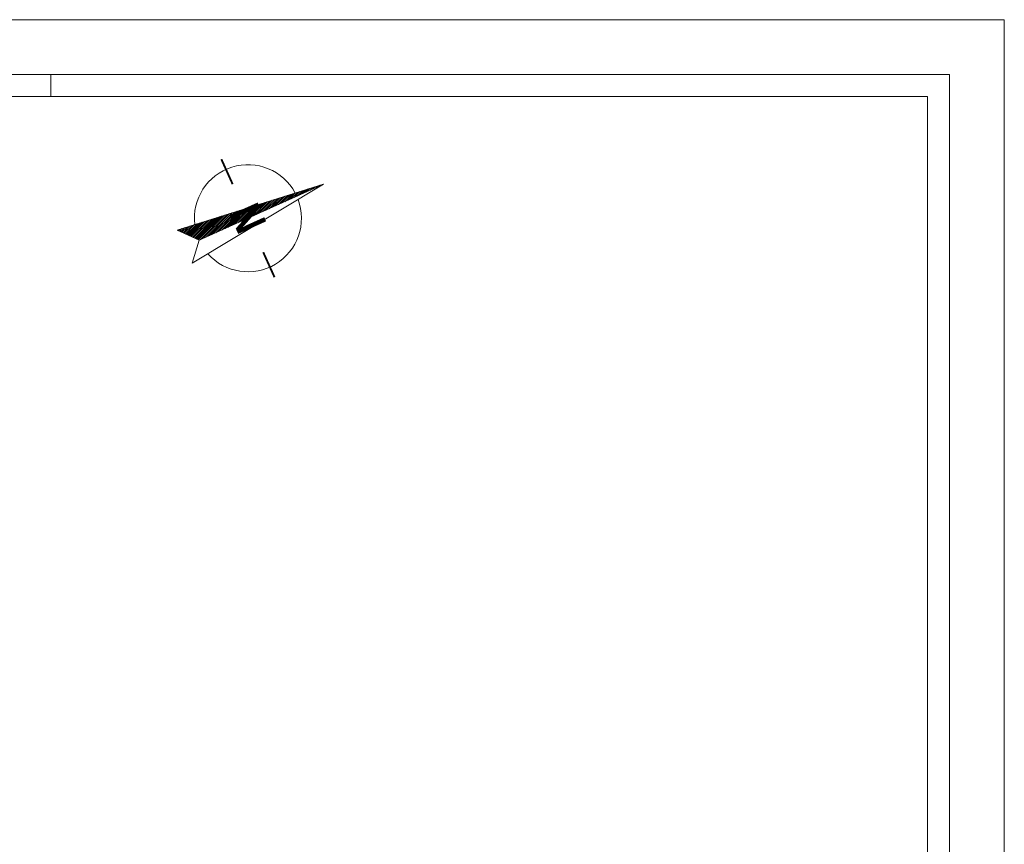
# Model space of a CAD drawing. Header units: millimetres. Extents: x 31175 to 49062, y -18116 to -5516.
# Tile 5 of 147: x 35318 to 37115, y -15421 to -13916. Entities that reach past the tile are written whole.
import ezdxf

# ---------------------------------------------------------------- set-up
doc = ezdxf.new("R2010")
doc.units = ezdxf.units.MM
doc.layers.add('A-wymiar', color=177, linetype='Continuous', lineweight=0)
doc.layers.add('r-ramka', color=7, linetype='Continuous', lineweight=0, true_color=0x727169)
doc.styles.get("Standard").update_dxf_attribs({"font": 'ARIALN.TTF'})

# ---------------------------------------------------------------- blocks, each defined once
blk = doc.blocks.new('N-polnoc')
at = {"layer": 'r-ramka'}
h = blk.add_hatch(dxfattribs=at)
h.set_pattern_fill('ANSI31', color=256, scale=0.7)
h.set_pattern_definition([(45, (-24921.3656, 4175.0128), (-1.57154482, 1.57154482), [])])
h.paths.add_polyline_path([(226.8, 102.1), (-39.8, 18.5), (0, 0)])
h.paths.add_polyline_path([(114.8, 51.8), (143.6, 64.5)], flags=16)
at = {"layer": 'r-ramka', "const_width": 3.5}
for points in [[(40.6, 147.8), (61.2, 102.2)], [(137.6, -67.6), (117, -22)]]:
    blk.add_lwpolyline(points, dxfattribs=at)
at = {"layer": 'r-ramka'}
for points in [[(226.8, 102.1), (-39.8, 18.5), (0, 0)], [(226.8, 102.1), (-12.6, -42), (0, 0)], [(226.8, 102.1), (0, 0)]]:
    blk.add_lwpolyline(points, dxfattribs=at)
for start, end in [(27.9858, 186.8419), (221.6204, 20.4765)]:
    blk.add_arc((89.1, 40.1), 97.7, start, end, dxfattribs=at)
at = {"layer": 'r-ramka', "insert": (89.1, 40.1), "char_height": 56, "attachment_point": 5, "rotation": 294.2312}
blk.add_mtext_dynamic_manual_height_columns('{\\fArial Narrow|b1|i0|c238|p34;N}', width=101.351, gutter_width=60, heights=[0], dxfattribs=at)

msp = doc.modelspace()

# ---------------------------------------------------------------- linework, layer by layer
at = {"layer": 'r-ramka'}
for points in [[(37115.1, -13915.7), (31175.1, -13915.7), (31175.1, -18115.7), (37115.1, -18115.7), (37115.1, -13915.7)], [(35375.1, -14015.7), (35375.1, -14055.7)]]:
    msp.add_lwpolyline(points, dxfattribs=at)
for points in [[(37015.1, -14015.7), (37015.1, -18015.7), (31413.9, -18015.7), (31413.9, -14015.7)], [(36975.1, -14055.7), (36975.1, -17975.7), (31453.9, -17975.7), (31453.9, -14055.7)]]:
    msp.add_lwpolyline(points, close=True, dxfattribs=at)

# ---------------------------------------------------------------- block references
at = {"layer": 'A-wymiar'}
msp.add_blockref('N-polnoc', (35645.7, -14318.2), dxfattribs=at)

doc.saveas('drawing.dxf')
